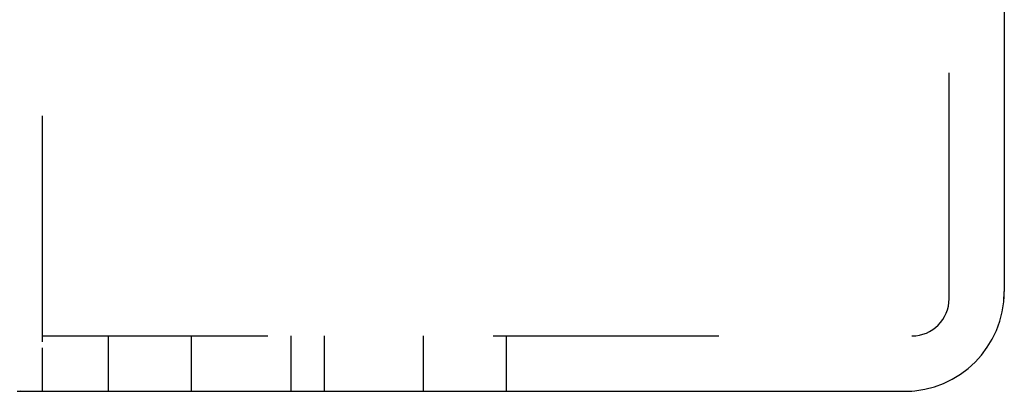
# Model space of a CAD drawing. Header units: inches. Extents: x 0 to 77.3, y 0 to 50.
# Tile 29 of 42: x 58.41 to 60.265, y 2.15 to 2.849. Entities that reach past the tile are written whole.
import ezdxf

# ---------------------------------------------------------------- set-up
doc = ezdxf.new("R2010")
doc.units = ezdxf.units.IN
doc.header["$LTSCALE"] = 4.25
doc.header["$MEASUREMENT"] = 0
doc.linetypes.add('HIDDEN', pattern=[0.2, 0.1, -0.1])
doc.layers.get('0').update_dxf_attribs({"linetype": 'CONTINUOUS'})
doc.layers.add('DEFAULT_2', color=8, linetype='HIDDEN')

msp = doc.modelspace()

# ---------------------------------------------------------------- linework, layer by layer
at = {"color": 7, "linetype": 'Continuous'}
for p, q in [((60.2649, 5.9626), (60.2649, 2.3376)), ((58.4171, 2.1504), (58.4197, 2.1503)), ((58.4197, 2.1503), (58.4244, 2.1503)), ((58.4244, 2.1503), (58.4301, 2.1502)), ((58.4301, 2.1502), (58.4406, 2.1501)), ((58.4406, 2.1501), (60.0774, 2.1501))]:
    msp.add_line(p, q, dxfattribs=at)
msp.add_lwpolyline([(58.4055, 2.1501), (58.4069, 2.1503), (58.4081, 2.1503), (58.409, 2.1504), (58.4098, 2.1505), (58.4103, 2.1506), (58.4107, 2.1506), (58.4109, 2.1506), (58.4111, 2.1507), (58.4112, 2.1507), (58.4113, 2.1507), (58.4114, 2.1507), (58.4116, 2.1506), (58.4118, 2.1506), (58.4121, 2.1506), (58.4125, 2.1506), (58.4129, 2.1505), (58.4135, 2.1505), (58.4143, 2.1505), (58.4151, 2.1505), (58.4171, 2.1504)], dxfattribs=at)
msp.add_arc((60.0774, 2.3376), 0.1875, 270, 360, dxfattribs=at)
at = {"layer": 'DEFAULT_2', "color": 8, "linetype": 'HIDDEN'}
for p, q in [((58.4524, 6.0681), (58.4524, 2.2321)), ((60.1609, 2.3241), (60.1609, 5.9761)), ((60.2649, 2.3241), (60.2649, 2.3376)), ((58.4524, 2.2541), (60.0909, 2.2541)), ((58.5774, 2.1501), (58.5774, 2.2541)), ((58.7336, 2.1501), (58.7336, 2.2541)), ((58.9209, 2.2541), (58.9209, 2.1501)), ((58.9839, 2.2541), (58.9839, 2.1501)), ((59.1711, 2.1501), (59.1711, 2.2541)), ((59.3274, 2.1501), (59.3274, 2.2541)), ((58.4524, 2.2321), (58.4524, 2.1501)), ((60.0774, 2.1501), (60.0909, 2.1501))]:
    msp.add_line(p, q, dxfattribs=at)
msp.add_arc((60.0909, 2.3241), 0.07, 270, 360, dxfattribs=at)

doc.saveas('drawing.dxf')
